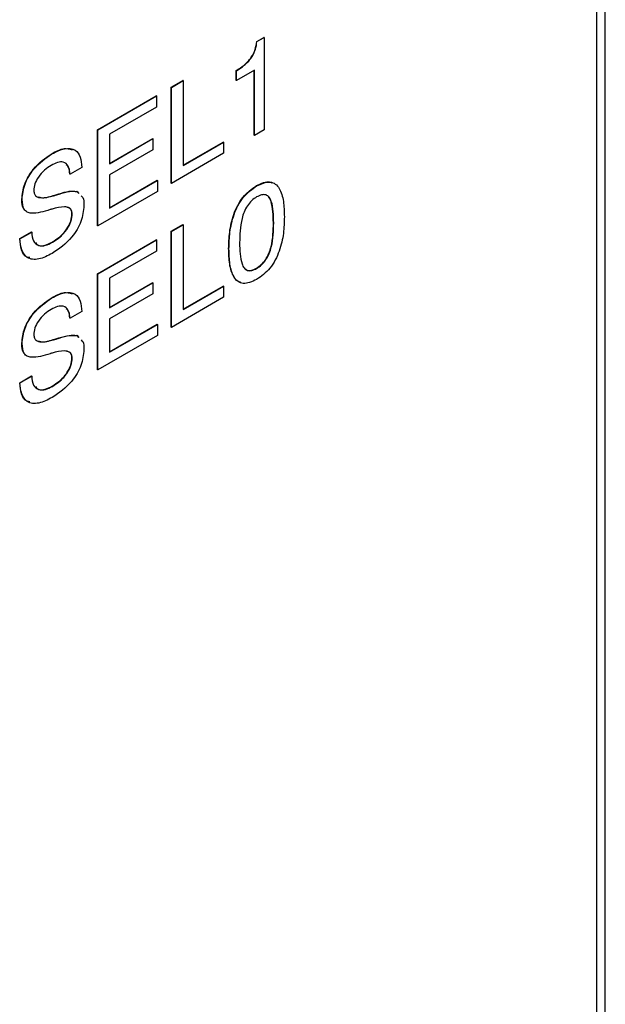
# Model space of a CAD drawing. Header units: millimetres. Extents: x 11 to 190, y 5 to 296.
# Tile 56 of 71: x 159.63 to 167.1, y 241.78 to 254.34. Entities that reach past the tile are written whole.
import ezdxf

# ---------------------------------------------------------------- set-up
doc = ezdxf.new("R2010")
doc.units = ezdxf.units.MM
doc.layers.add('標註文字', color=4, linetype='Continuous')

msp = doc.modelspace()

# ---------------------------------------------------------------- linework, layer by layer
at = {"layer": '標註文字'}
for p, q in [((167.0952, 236.4618), (167.0952, 261.6929)), ((166.9856, 236.5251), (166.9856, 259.0575)), ((166.9892, 236.523), (166.9892, 259.0596)), ((162.6487, 254.0612), (162.7403, 254.1141)), ((162.6522, 254.0592), (162.6487, 254.0612)), ((162.6522, 254.0592), (162.7438, 254.112)), ((162.7438, 254.112), (162.7403, 254.1141)), ((162.7438, 254.112), (162.7438, 252.9343)), ((162.3867, 253.5645), (162.3867, 253.6901)), ((162.3902, 253.6881), (162.3867, 253.6901)), ((162.6214, 253.6959), (162.3902, 253.5625)), ((162.3902, 253.5625), (162.3902, 253.6881)), ((162.6179, 252.8657), (162.6179, 253.6939)), ((162.6214, 252.8637), (162.6214, 253.6959)), ((161.5572, 253.4782), (161.7068, 253.5646)), ((161.5607, 253.4762), (161.7103, 253.5625)), ((161.7103, 253.5625), (161.7068, 253.5646)), ((161.7103, 253.5625), (161.7103, 252.479)), ((162.3902, 253.5625), (162.3867, 253.5645)), ((161.5572, 252.2534), (161.5572, 253.4782)), ((161.5607, 253.4762), (161.5572, 253.4782)), ((161.5607, 252.2514), (161.5607, 253.4762)), ((160.6189, 252.9366), (161.3685, 253.3693)), ((160.6225, 252.9345), (161.3721, 253.3673)), ((161.3721, 253.3673), (161.3685, 253.3693)), ((161.3721, 253.3673), (161.3721, 253.2259)), ((161.3721, 253.2259), (160.7721, 252.8795)), ((160.6189, 251.7118), (160.6189, 252.9366)), ((160.6225, 252.9345), (160.6189, 252.9366)), ((160.6225, 251.7097), (160.6225, 252.9345)), ((162.7438, 252.9343), (162.6214, 252.8637)), ((160.7721, 252.8795), (160.7721, 252.5027)), ((160.7721, 252.5068), (161.3226, 252.8246)), ((160.7721, 252.5027), (161.3262, 252.8226)), ((161.3262, 252.8226), (161.3226, 252.8246)), ((161.3262, 252.8226), (161.3262, 252.6812)), ((161.7103, 252.4831), (162.2235, 252.7794)), ((161.7103, 252.479), (162.2271, 252.7773)), ((162.2271, 252.7773), (162.2235, 252.7794)), ((162.2271, 252.7773), (162.2271, 252.636)), ((162.6214, 252.8637), (162.6179, 252.8657)), ((161.3262, 252.6812), (160.7721, 252.3614)), ((162.2271, 252.636), (161.5607, 252.2514)), ((160.0382, 252.6286), (160.0346, 252.6307)), ((160.4185, 252.4556), (160.2689, 252.3685)), ((160.2689, 252.3685), (160.2654, 252.3706)), ((160.7721, 252.3614), (160.7721, 251.9374)), ((160.7721, 251.9415), (161.3804, 252.2927)), ((160.7721, 251.9374), (161.384, 252.2906)), ((161.384, 252.2906), (161.3804, 252.2927)), ((161.384, 252.2906), (161.384, 252.1493)), ((160.3546, 252.15), (160.3782, 252.125)), ((160.3582, 252.1479), (160.3546, 252.15)), ((160.3582, 252.1479), (160.3818, 252.123)), ((161.384, 252.1493), (160.6225, 251.7097)), ((161.5607, 252.2514), (161.5572, 252.2534)), ((162.6475, 252.2192), (162.644, 252.2213)), ((159.657, 252.0477), (159.6535, 252.0497)), ((160.0575, 252.0948), (160.054, 252.0969)), ((160.1147, 252.1114), (160.1111, 252.1134)), ((160.1297, 252.1159), (160.1262, 252.118)), ((160.2961, 251.8643), (160.2926, 251.8664)), ((159.6263, 251.547), (159.7758, 251.6333)), ((159.6298, 251.5449), (159.7794, 251.6313)), ((159.7794, 251.6313), (159.7758, 251.6333)), ((160.6225, 251.7097), (160.6189, 251.7118)), ((161.5572, 251.641), (161.7068, 251.7274)), ((161.5572, 250.4162), (161.5572, 251.641)), ((161.5607, 251.639), (161.5572, 251.641)), ((161.5607, 251.639), (161.7103, 251.7253)), ((161.5607, 250.4141), (161.5607, 251.639)), ((161.7103, 251.7253), (161.7068, 251.7274)), ((161.7103, 251.7253), (161.7103, 250.6418)), ((162.8662, 251.7475), (162.8626, 251.7496)), ((159.6298, 251.5449), (159.6263, 251.547)), ((160.0428, 251.5007), (160.0393, 251.5028)), ((160.6189, 251.0993), (161.3685, 251.5321)), ((160.6225, 251.0973), (161.3721, 251.53)), ((161.3721, 251.53), (161.3685, 251.5321)), ((161.3721, 251.53), (161.3721, 251.3887)), ((161.3721, 251.3887), (160.7721, 251.0423)), ((162.2951, 251.4178), (162.2915, 251.4199)), ((162.6486, 251.1678), (162.6451, 251.1698)), ((160.6189, 249.8745), (160.6189, 251.0993)), ((160.6225, 251.0973), (160.6189, 251.0993)), ((160.6225, 249.8725), (160.6225, 251.0973)), ((160.7721, 251.0423), (160.7721, 250.6655)), ((160.7721, 250.6695), (161.3226, 250.9874)), ((160.7721, 250.6655), (161.3262, 250.9854)), ((161.3262, 250.9854), (161.3226, 250.9874)), ((161.3262, 250.9854), (161.3262, 250.844)), ((161.7103, 250.6459), (162.2235, 250.9422)), ((161.7103, 250.6418), (162.2271, 250.9401)), ((162.2271, 250.9401), (162.2235, 250.9422)), ((162.2271, 250.9401), (162.2271, 250.7988)), ((160.0382, 250.7914), (160.0346, 250.7934)), ((161.3262, 250.844), (160.7721, 250.5241)), ((162.2271, 250.7988), (161.5607, 250.4141)), ((160.2689, 250.5313), (160.2654, 250.5333)), ((160.4185, 250.6184), (160.2689, 250.5313)), ((160.7721, 250.5241), (160.7721, 250.1002)), ((160.7721, 250.1043), (161.3804, 250.4555)), ((160.7721, 250.1002), (161.384, 250.4534)), ((161.384, 250.4534), (161.3804, 250.4555)), ((161.384, 250.4534), (161.384, 250.3121)), ((161.5607, 250.4141), (161.5572, 250.4162)), ((160.0575, 250.2576), (160.054, 250.2597)), ((160.1147, 250.2742), (160.1111, 250.2762)), ((160.1297, 250.2787), (160.1262, 250.2808)), ((160.3546, 250.3128), (160.3782, 250.2878)), ((160.3582, 250.3107), (160.3546, 250.3128)), ((160.3582, 250.3107), (160.3818, 250.2858)), ((161.384, 250.3121), (160.6225, 249.8725)), ((159.657, 250.2104), (159.6535, 250.2125)), ((160.2961, 250.0271), (160.2926, 250.0291)), ((160.6225, 249.8725), (160.6189, 249.8745)), ((159.6263, 249.7097), (159.7758, 249.7961)), ((159.6298, 249.7077), (159.7794, 249.7941)), ((159.7794, 249.7941), (159.7758, 249.7961)), ((159.6298, 249.7077), (159.6263, 249.7097)), ((160.0428, 249.6635), (160.0393, 249.6655))]:
    msp.add_line(p, q, dxfattribs=at)
for points, knots in [([(162.3867, 253.6901), (162.4205, 253.7116), (162.4878, 253.7543), (162.5788, 253.8472), (162.6348, 253.9619), (162.644, 254.0281), (162.6487, 254.0612)], [0, 0, 0, 0, 0.2810491, 0.5603073, 0.779643, 1, 1, 1, 1]), ([(162.3902, 253.6881), (162.424, 253.7095), (162.4914, 253.7523), (162.5824, 253.8451), (162.6383, 253.9599), (162.6476, 254.026), (162.6522, 254.0592)], [0, 0, 0, 0, 0.2810491, 0.5603073, 0.779643, 1, 1, 1, 1]), ([(160.0346, 252.6307), (160.0898, 252.6604), (160.1861, 252.7122), (160.2627, 252.6907), (160.2954, 252.6816)], [0, 0, 0, 0, 0.5734446, 1, 1, 1, 1]), ([(160.0382, 252.6286), (160.0922, 252.6558), (160.2, 252.7101), (160.3336, 252.6938), (160.4083, 252.5967), (160.4151, 252.5027), (160.4185, 252.4556)], [0, 0, 0, 0, 0.2806527, 0.5596992, 0.7794886, 1, 1, 1, 1]), ([(159.6535, 252.0497), (159.6602, 252.1137), (159.6736, 252.2417), (159.8189, 252.4808), (159.9528, 252.5738), (160.0346, 252.6307)], [0, 0, 0, 0, 0.2800579, 0.5602501, 1, 1, 1, 1]), ([(159.657, 252.0477), (159.6637, 252.1116), (159.6772, 252.2396), (159.8225, 252.4788), (159.9564, 252.5718), (160.0382, 252.6286)], [0, 0, 0, 0, 0.2800579, 0.5602501, 1, 1, 1, 1]), ([(160.2689, 252.3685), (160.2643, 252.4052), (160.2551, 252.4783), (160.1911, 252.5296), (160.1094, 252.5235), (160.0558, 252.4959), (160.029, 252.482)], [0, 0, 0, 0, 0.2802629, 0.5588489, 0.7791008, 1, 1, 1, 1]), ([(160.029, 252.482), (159.9997, 252.4633), (159.9413, 252.4259), (159.8661, 252.3417), (159.8141, 252.244), (159.8091, 252.1877), (159.8066, 252.1595)], [0, 0, 0, 0, 0.2809779, 0.5607962, 0.7803817, 1, 1, 1, 1]), ([(160.2654, 252.3706), (160.2628, 252.4101), (160.2594, 252.4636), (160.2277, 252.4846), (160.2194, 252.4901)], [0, 0, 0, 0, 0.7390896, 1, 1, 1, 1]), ([(162.644, 252.2213), (162.7056, 252.2515), (162.7805, 252.2883), (162.834, 252.264), (162.8435, 252.2597)], [0, 0, 0, 0, 0.8229483, 1, 1, 1, 1]), ([(162.6475, 252.2192), (162.7075, 252.2458), (162.7977, 252.2857), (162.8895, 252.2476), (162.9552, 252.1715), (162.9961, 252.0272), (163.0001, 251.8931), (163.0022, 251.826)], [0, 0, 0, 0, 0.2483192, 0.3734871, 0.4988125, 0.749056, 1, 1, 1, 1]), ([(159.8066, 252.1595), (159.8081, 252.1444), (159.8111, 252.1141), (159.8422, 252.0772), (159.9234, 252.0594), (160.0038, 252.0806), (160.0575, 252.0948)], [0, 0, 0, 0, 0.12479011, 0.24981432, 0.49949305, 1, 1, 1, 1]), ([(160.1262, 252.118), (160.1713, 252.1322), (160.2515, 252.1575), (160.3232, 252.1523), (160.3546, 252.15)], [0, 0, 0, 0, 0.5609071, 1, 1, 1, 1]), ([(160.1297, 252.1159), (160.1748, 252.1301), (160.2551, 252.1554), (160.3267, 252.1502), (160.3582, 252.1479)], [0, 0, 0, 0, 0.5609071, 1, 1, 1, 1]), ([(162.2915, 251.4199), (162.2934, 251.4891), (162.2973, 251.6274), (162.3384, 251.8184), (162.4031, 251.9703), (162.4943, 252.1144), (162.5842, 252.1786), (162.644, 252.2213)], [0, 0, 0, 0, 0.2509597, 0.5012504, 0.6266041, 0.7517718, 1, 1, 1, 1]), ([(162.2951, 251.4178), (162.297, 251.4871), (162.3008, 251.6254), (162.3419, 251.8163), (162.4067, 251.9682), (162.4978, 252.1123), (162.5878, 252.1766), (162.6475, 252.2192)], [0, 0, 0, 0, 0.2509597, 0.5012504, 0.6266041, 0.7517718, 1, 1, 1, 1]), ([(159.6967, 251.9077), (159.691, 251.9125), (159.6585, 251.9398), (159.6557, 252), (159.6535, 252.0497)], [0, 0, 0, 0, 0.1756108, 1, 1, 1, 1]), ([(160.0146, 251.917), (159.9312, 251.8919), (159.827, 251.8606), (159.72, 251.8801), (159.6672, 251.9294), (159.6611, 252.0004), (159.657, 252.0477)], [0, 0, 0, 0, 0.5009076, 0.6261538, 0.7512688, 1, 1, 1, 1]), ([(159.8672, 252.0799), (159.8772, 252.0763), (159.9303, 252.0572), (159.9986, 252.0791), (160.054, 252.0969)], [0, 0, 0, 0, 0.188668, 1, 1, 1, 1]), ([(160.054, 252.0969), (160.0646, 252.0999), (160.0837, 252.1053), (160.1027, 252.111), (160.1111, 252.1134)], [0, 0, 0, 0, 0.5599994, 1, 1, 1, 1]), ([(160.0575, 252.0948), (160.0682, 252.0979), (160.0872, 252.1033), (160.1063, 252.1089), (160.1147, 252.1114)], [0, 0, 0, 0, 0.5599994, 1, 1, 1, 1]), ([(160.1111, 252.1134), (160.114, 252.1144), (160.119, 252.1161), (160.124, 252.1174), (160.1262, 252.118)], [0, 0, 0, 0, 0.5599395, 1, 1, 1, 1]), ([(160.1147, 252.1114), (160.1175, 252.1123), (160.1226, 252.114), (160.1276, 252.1154), (160.1297, 252.1159)], [0, 0, 0, 0, 0.5599395, 1, 1, 1, 1]), ([(160.4107, 252.0924), (160.4176, 252.0863), (160.445, 252.0621), (160.4454, 252.0095), (160.4457, 251.97)], [0, 0, 0, 0, 0.2507793, 1, 1, 1, 1]), ([(162.6486, 252.0785), (162.6273, 252.0646), (162.5849, 252.0367), (162.5271, 251.9679), (162.4857, 251.8868), (162.4357, 251.7219), (162.4331, 251.5965), (162.431, 251.4963)], [0, 0, 0, 0, 0.1250905, 0.2498632, 0.3747975, 0.5000609, 1, 1, 1, 1]), ([(162.8662, 251.7475), (162.8642, 251.8455), (162.8618, 251.9681), (162.8124, 252.0762), (162.7705, 252.1089), (162.7124, 252.1105), (162.6699, 252.0892), (162.6486, 252.0785)], [0, 0, 0, 0, 0.49991293, 0.62517486, 0.75010027, 0.87487832, 1, 1, 1, 1]), ([(162.8626, 251.7496), (162.859, 251.845), (162.8544, 251.9643), (162.8179, 252.0669), (162.801, 252.0785), (162.7984, 252.0803)], [0, 0, 0, 0, 0.7716847, 0.96504381, 1, 1, 1, 1]), ([(160.0384, 251.9243), (160.0339, 251.9228), (160.0259, 251.9201), (160.0181, 251.9179), (160.0146, 251.917)], [0, 0, 0, 0, 0.5600064, 1, 1, 1, 1]), ([(160.2961, 251.8643), (160.2944, 251.8795), (160.291, 251.91), (160.2575, 251.9449), (160.1742, 251.96), (160.0927, 251.9386), (160.0384, 251.9243)], [0, 0, 0, 0, 0.12467409, 0.24960457, 0.49932634, 1, 1, 1, 1]), ([(160.4457, 251.97), (160.4388, 251.9025), (160.4251, 251.7675), (160.2705, 251.5151), (160.1289, 251.4183), (160.0424, 251.3592)], [0, 0, 0, 0, 0.2800138, 0.5600222, 1, 1, 1, 1]), ([(160.2926, 251.8664), (160.2908, 251.8814), (160.2872, 251.9116), (160.2634, 251.9396), (160.2399, 251.943), (160.2283, 251.9447)], [0, 0, 0, 0, 0.3363233, 0.6733382, 1, 1, 1, 1]), ([(160.0393, 251.5028), (160.0725, 251.5238), (160.1388, 251.5657), (160.2252, 251.6594), (160.2842, 251.7706), (160.2898, 251.8344), (160.2926, 251.8664)], [0, 0, 0, 0, 0.2811235, 0.5609486, 0.7803381, 1, 1, 1, 1]), ([(160.0428, 251.5007), (160.0761, 251.5217), (160.1424, 251.5637), (160.2288, 251.6573), (160.2878, 251.7686), (160.2933, 251.8324), (160.2961, 251.8643)], [0, 0, 0, 0, 0.2811235, 0.5609486, 0.7803381, 1, 1, 1, 1]), ([(163.0022, 251.826), (163.0001, 251.7567), (162.9961, 251.6183), (162.9548, 251.4273), (162.8893, 251.2755), (162.7974, 251.1319), (162.7074, 251.0682), (162.6475, 251.0258)], [0, 0, 0, 0, 0.2509108, 0.5011146, 0.6264305, 0.7516224, 1, 1, 1, 1]), ([(159.7794, 251.6313), (159.7836, 251.5898), (159.7919, 251.507), (159.8642, 251.452), (159.9536, 251.4552), (160.0131, 251.4855), (160.0428, 251.5007)], [0, 0, 0, 0, 0.2799175, 0.5588303, 0.7791028, 1, 1, 1, 1]), ([(162.6451, 251.1698), (162.6663, 251.1836), (162.7087, 251.2113), (162.7668, 251.2793), (162.8086, 251.3601), (162.8585, 251.5248), (162.8608, 251.6497), (162.8626, 251.7496)], [0, 0, 0, 0, 0.1251013, 0.2499545, 0.3748944, 0.5001399, 1, 1, 1, 1]), ([(162.6486, 251.1678), (162.6698, 251.1816), (162.7122, 251.2092), (162.7703, 251.2772), (162.8121, 251.3581), (162.862, 251.5227), (162.8643, 251.6476), (162.8662, 251.7475)], [0, 0, 0, 0, 0.1251013, 0.2499545, 0.3748944, 0.5001399, 1, 1, 1, 1]), ([(159.7576, 251.3051), (159.7446, 251.3059), (159.6913, 251.3089), (159.6425, 251.4011), (159.6317, 251.4983), (159.6263, 251.547)], [0, 0, 0, 0, 0.13982868, 0.56910001, 1, 1, 1, 1]), ([(160.0424, 251.3592), (159.984, 251.3295), (159.8676, 251.2703), (159.7223, 251.2869), (159.6443, 251.3952), (159.6346, 251.4949), (159.6298, 251.5449)], [0, 0, 0, 0, 0.2806572, 0.5594293, 0.7792976, 1, 1, 1, 1]), ([(159.826, 251.4981), (159.8396, 251.4834), (159.8705, 251.4503), (159.9509, 251.4584), (160.0098, 251.488), (160.0393, 251.5028)], [0, 0, 0, 0, 0.2841937, 0.6415901, 1, 1, 1, 1]), ([(162.4466, 250.9895), (162.4328, 250.9937), (162.3954, 251.0048), (162.3394, 251.0786), (162.297, 251.2188), (162.2934, 251.3528), (162.2915, 251.4199)], [0, 0, 0, 0, 0.1050456, 0.2840812, 0.6415565, 1, 1, 1, 1]), ([(162.6475, 251.0258), (162.5878, 250.9993), (162.498, 250.9595), (162.4071, 250.9982), (162.342, 251.0744), (162.3009, 251.2175), (162.297, 251.351), (162.2951, 251.4178)], [0, 0, 0, 0, 0.2483138, 0.3734867, 0.4988206, 0.7490714, 1, 1, 1, 1]), ([(162.431, 251.4963), (162.4331, 251.3988), (162.4356, 251.2769), (162.4859, 251.1706), (162.5274, 251.1378), (162.5851, 251.136), (162.6274, 251.1572), (162.6486, 251.1678)], [0, 0, 0, 0, 0.4998825, 0.62514833, 0.75008362, 0.87486925, 1, 1, 1, 1]), ([(162.4925, 251.1705), (162.503, 251.1605), (162.5263, 251.1383), (162.5818, 251.1384), (162.624, 251.1593), (162.6451, 251.1698)], [0, 0, 0, 0, 0.2913045, 0.6451629, 1, 1, 1, 1]), ([(159.6535, 250.2125), (159.6602, 250.2765), (159.6736, 250.4045), (159.8189, 250.6436), (159.9528, 250.7366), (160.0346, 250.7934)], [0, 0, 0, 0, 0.28005793, 0.5602501, 1, 1, 1, 1]), ([(159.657, 250.2104), (159.6637, 250.2744), (159.6772, 250.4024), (159.8225, 250.6416), (159.9564, 250.7346), (160.0382, 250.7914)], [0, 0, 0, 0, 0.28005793, 0.5602501, 1, 1, 1, 1]), ([(160.0346, 250.7934), (160.0898, 250.8232), (160.1861, 250.875), (160.2627, 250.8535), (160.2954, 250.8444)], [0, 0, 0, 0, 0.5734446, 1, 1, 1, 1]), ([(160.0382, 250.7914), (160.0922, 250.8186), (160.2, 250.8729), (160.3336, 250.8566), (160.4083, 250.7594), (160.4151, 250.6655), (160.4185, 250.6184)], [0, 0, 0, 0, 0.2806527, 0.5596992, 0.7794886, 1, 1, 1, 1]), ([(160.029, 250.6448), (159.9997, 250.6261), (159.9413, 250.5887), (159.8661, 250.5045), (159.8141, 250.4068), (159.8091, 250.3505), (159.8066, 250.3223)], [0, 0, 0, 0, 0.28097791, 0.56079624, 0.7803817, 1, 1, 1, 1]), ([(160.2689, 250.5313), (160.2643, 250.568), (160.2551, 250.6411), (160.1911, 250.6924), (160.1094, 250.6863), (160.0558, 250.6587), (160.029, 250.6448)], [0, 0, 0, 0, 0.2802629, 0.5588489, 0.7791008, 1, 1, 1, 1]), ([(160.2654, 250.5333), (160.2628, 250.5729), (160.2594, 250.6264), (160.2277, 250.6474), (160.2194, 250.6529)], [0, 0, 0, 0, 0.7390896, 1, 1, 1, 1]), ([(159.8066, 250.3223), (159.8081, 250.3072), (159.8111, 250.2769), (159.8422, 250.24), (159.9234, 250.2221), (160.0038, 250.2434), (160.0575, 250.2576)], [0, 0, 0, 0, 0.1247901, 0.2498143, 0.4994931, 1, 1, 1, 1]), ([(159.8672, 250.2427), (159.8772, 250.2391), (159.9303, 250.22), (159.9986, 250.2419), (160.054, 250.2597)], [0, 0, 0, 0, 0.188668, 1, 1, 1, 1]), ([(160.054, 250.2597), (160.0646, 250.2627), (160.0837, 250.2681), (160.1027, 250.2737), (160.1111, 250.2762)], [0, 0, 0, 0, 0.5599994, 1, 1, 1, 1]), ([(160.0575, 250.2576), (160.0682, 250.2607), (160.0872, 250.2661), (160.1063, 250.2717), (160.1147, 250.2742)], [0, 0, 0, 0, 0.5599994, 1, 1, 1, 1]), ([(160.1111, 250.2762), (160.114, 250.2772), (160.119, 250.2789), (160.124, 250.2802), (160.1262, 250.2808)], [0, 0, 0, 0, 0.5599395, 1, 1, 1, 1]), ([(160.1147, 250.2742), (160.1175, 250.2751), (160.1226, 250.2768), (160.1276, 250.2781), (160.1297, 250.2787)], [0, 0, 0, 0, 0.5599395, 1, 1, 1, 1]), ([(160.1262, 250.2808), (160.1713, 250.295), (160.2515, 250.3203), (160.3232, 250.3151), (160.3546, 250.3128)], [0, 0, 0, 0, 0.5609071, 1, 1, 1, 1]), ([(160.1297, 250.2787), (160.1748, 250.2929), (160.2551, 250.3182), (160.3267, 250.313), (160.3582, 250.3107)], [0, 0, 0, 0, 0.5609071, 1, 1, 1, 1]), ([(160.4107, 250.2552), (160.4176, 250.2491), (160.445, 250.2249), (160.4454, 250.1723), (160.4457, 250.1328)], [0, 0, 0, 0, 0.25077935, 1, 1, 1, 1]), ([(159.6967, 250.0705), (159.691, 250.0753), (159.6585, 250.1026), (159.6557, 250.1628), (159.6535, 250.2125)], [0, 0, 0, 0, 0.1756108, 1, 1, 1, 1]), ([(160.0146, 250.0798), (159.9312, 250.0547), (159.827, 250.0234), (159.72, 250.0429), (159.6672, 250.0922), (159.6611, 250.1632), (159.657, 250.2104)], [0, 0, 0, 0, 0.5009076, 0.6261538, 0.7512688, 1, 1, 1, 1]), ([(160.4457, 250.1328), (160.4388, 250.0653), (160.4251, 249.9303), (160.2705, 249.6779), (160.1289, 249.5811), (160.0424, 249.5219)], [0, 0, 0, 0, 0.2800138, 0.5600222, 1, 1, 1, 1]), ([(160.0384, 250.0871), (160.0339, 250.0856), (160.0259, 250.0829), (160.0181, 250.0807), (160.0146, 250.0798)], [0, 0, 0, 0, 0.5600064, 1, 1, 1, 1]), ([(160.2961, 250.0271), (160.2944, 250.0423), (160.291, 250.0728), (160.2575, 250.1076), (160.1742, 250.1228), (160.0927, 250.1014), (160.0384, 250.0871)], [0, 0, 0, 0, 0.1246741, 0.2496046, 0.4993263, 1, 1, 1, 1]), ([(160.0393, 249.6655), (160.0725, 249.6866), (160.1388, 249.7285), (160.2252, 249.8222), (160.2842, 249.9334), (160.2898, 249.9972), (160.2926, 250.0291)], [0, 0, 0, 0, 0.2811235, 0.5609486, 0.7803381, 1, 1, 1, 1]), ([(160.0428, 249.6635), (160.0761, 249.6845), (160.1424, 249.7265), (160.2288, 249.8201), (160.2878, 249.9313), (160.2933, 249.9952), (160.2961, 250.0271)], [0, 0, 0, 0, 0.2811235, 0.5609486, 0.7803381, 1, 1, 1, 1]), ([(160.2926, 250.0291), (160.2908, 250.0442), (160.2872, 250.0744), (160.2634, 250.1024), (160.2399, 250.1058), (160.2283, 250.1075)], [0, 0, 0, 0, 0.3363233, 0.6733382, 1, 1, 1, 1]), ([(159.7794, 249.7941), (159.7836, 249.7526), (159.7919, 249.6698), (159.8642, 249.6148), (159.9536, 249.618), (160.0131, 249.6483), (160.0428, 249.6635)], [0, 0, 0, 0, 0.2799175, 0.5588303, 0.7791028, 1, 1, 1, 1]), ([(159.7576, 249.4679), (159.7446, 249.4687), (159.6913, 249.4717), (159.6425, 249.5639), (159.6317, 249.6611), (159.6263, 249.7097)], [0, 0, 0, 0, 0.1398287, 0.5691, 1, 1, 1, 1]), ([(160.0424, 249.5219), (159.984, 249.4922), (159.8676, 249.4331), (159.7223, 249.4497), (159.6443, 249.558), (159.6346, 249.6577), (159.6298, 249.7077)], [0, 0, 0, 0, 0.28065723, 0.55942933, 0.77929757, 1, 1, 1, 1]), ([(159.826, 249.6609), (159.8396, 249.6462), (159.8705, 249.6131), (159.9509, 249.6212), (160.0098, 249.6508), (160.0393, 249.6655)], [0, 0, 0, 0, 0.2841937, 0.6415901, 1, 1, 1, 1])]:
    msp.add_open_spline(points, degree=3, knots=knots, dxfattribs=at)

doc.saveas('drawing.dxf')
